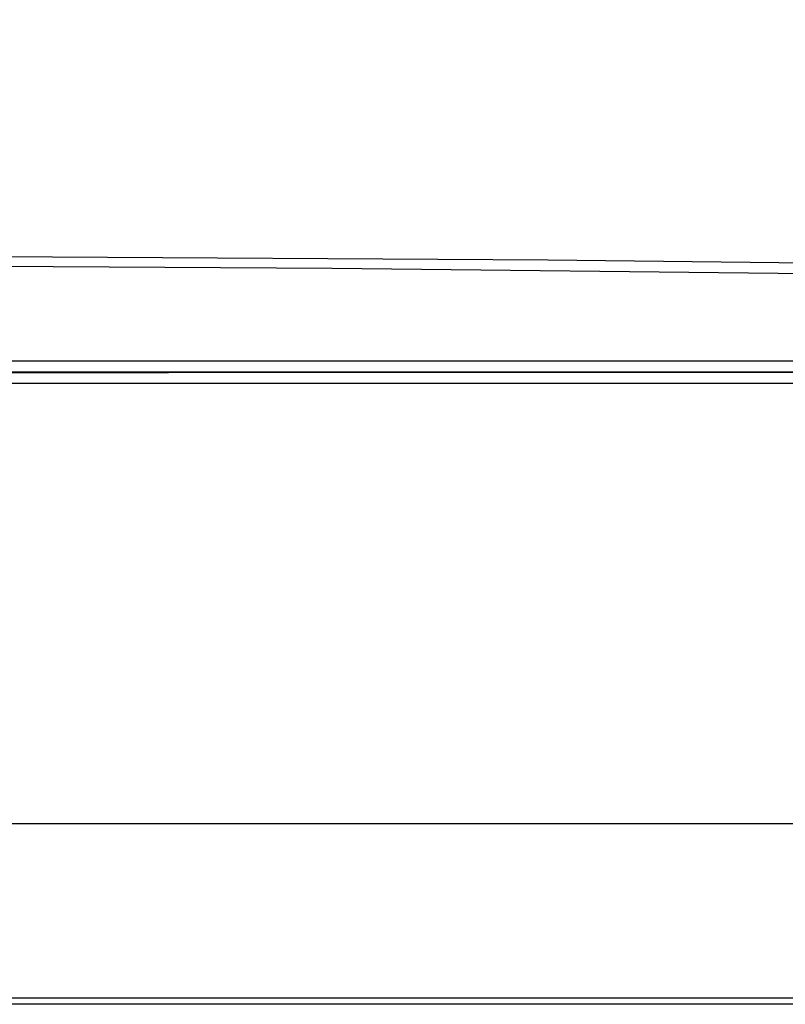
# Model space of a CAD drawing. Header units: millimetres. Extents: x -563 to -60, y -163 to 550.
# Tile 15 of 40: x -243 to -211, y -148 to -106. Entities that reach past the tile are written whole.
import ezdxf

# ---------------------------------------------------------------- set-up
doc = ezdxf.new("R2010")
doc.units = ezdxf.units.MM

# ---------------------------------------------------------------- blocks, each defined once
blk = doc.blocks.new('Frontteil__27', base_point=(-456.747, -152.348))
at = {"color": 1, "linetype": 'Continuous'}
for p, q in [((-264.463, -116.372), (-220.943, -116.647)), ((-230.135, -117.011), (-264.468, -116.81)), ((-220.943, -116.647), (-147.339, -117.463)), ((-147.365, -117.92), (-230.135, -117.011)), ((-254.498, -121.433), (-237.099, -121.433)), ((-237.099, -121.433), (-184.066, -121.406)), ((-237.109, -121.901), (-254.505, -121.901)), ((-184.11, -121.901), (-237.109, -121.901))]:
    blk.add_line(p, q, dxfattribs=at)
at = {"color": 7, "linetype": 'Continuous'}
blk.add_line((-181.601, -148.347), (-398.657, -148.347), dxfattribs=at)
at = {"color": 1, "linetype": 'Continuous'}
for radius, start in [(162.615, 282.53165), (163.8, 282.08955)]:
    blk.add_arc((-290.129, 51.653), radius, start, 316.97484, dxfattribs=at)
for points, knots in [([(-254.975, -120.939), (-243.152, -120.939), (-219.509, -120.939), (-195.866, -120.939), (-184.046, -120.939)], [0, 0, 0, 0, 35.470705, 70.928982, 70.928982, 70.928982, 70.928982]), ([(-253.662, -121.406), (-242.06, -121.406), (-218.862, -121.406), (-195.663, -121.406), (-184.066, -121.406)], [0, 0, 0, 0, 34.803792, 69.595506, 69.595506, 69.595506, 69.595506])]:
    blk.add_open_spline(points, degree=3, knots=knots, dxfattribs=at)
for points in [[(-182.149, -140.67), (-218.143, -140.66), (-290.129, -140.641), (-362.116, -140.66), (-398.109, -140.67)], [(-181.374, -148.095), (-217.626, -148.085), (-290.129, -148.066), (-362.633, -148.085), (-398.884, -148.095)]]:
    blk.add_open_spline(points, degree=3, dxfattribs=at)
blk = doc.blocks.new('Gehaeuse_kpl__90', base_point=(-469.229, -152.348))
blk.add_blockref('Frontteil__27', (-456.747, -152.348))
blk = doc.blocks.new('L10-für-dxf-Internet__116', base_point=(-562.569, -163.347))
blk.add_blockref('Gehaeuse_kpl__90', (-469.229, -152.348))
blk = doc.blocks.new('AllgA', base_point=(-118, 205))
blk.add_blockref('L10-für-dxf-Internet__116', (-562.569, -163.347))

msp = doc.modelspace()

# ---------------------------------------------------------------- block references
msp.add_blockref('AllgA', (-118, 205))

doc.saveas('drawing.dxf')
